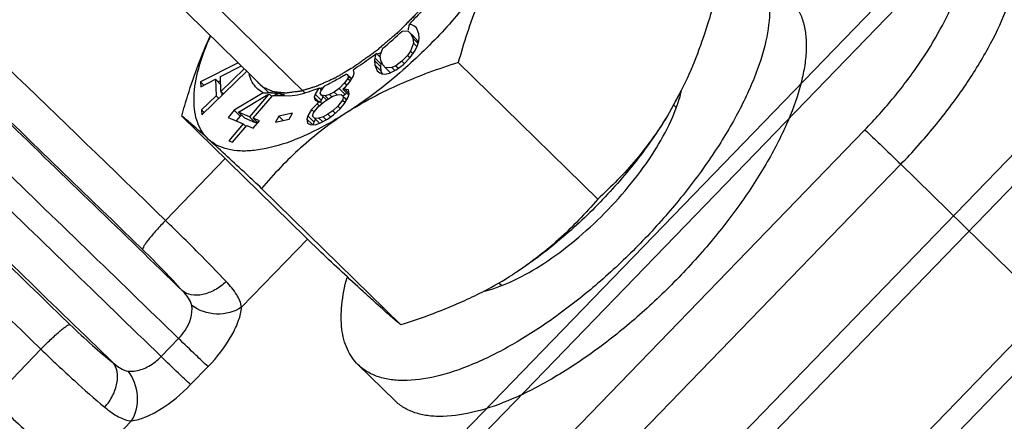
# Model space of a CAD drawing. Header units: millimetres. Extents: x 17 to 597, y 16 to 406.
# Tile 19 of 65: x 69.49 to 90.44, y 71.89 to 80.44. Entities that reach past the tile are written whole.
import ezdxf

# ---------------------------------------------------------------- set-up
doc = ezdxf.new("R2010")
doc.units = ezdxf.units.MM
doc.header["$LTSCALE"] = 32.67
doc.layers.get('0').update_dxf_attribs({"linetype": 'CONTINUOUS'})
for name, color, linetype in [('02___PRT_ALL_AXES', 7, 'CONTINUOUS'), ('AXES', 7, 'CONTINUOUS'), ('ROUNDS', 7, 'CONTINUOUS'), ('SURFS', 7, 'CONTINUOUS')]:
    doc.layers.add(name, color=color, linetype=linetype)

msp = doc.modelspace()

# ---------------------------------------------------------------- linework, layer by layer
at = {"color": 7, "linetype": 'Continuous'}
for p, q in [((74.79586, 78.880093), (67.362666, 86.165446)), ((77.830302, 80.334521), (77.771394, 80.343458)), ((77.771394, 80.343458), (77.775429, 80.327629)), ((77.872916, 80.315241), (77.830302, 80.334521)), ((77.927516, 80.268514), (77.872916, 80.315241)), ((77.981453, 80.145), (77.927516, 80.268514)), ((77.625781, 80.200969), (77.749741, 80.205783)), ((77.749741, 80.205783), (77.879789, 80.078322)), ((77.749741, 80.205783), (77.810334, 80.145332)), ((77.810334, 80.145332), (77.940382, 80.017871)), ((77.810334, 80.145332), (77.852285, 80.049265)), ((77.852285, 80.049265), (77.966305, 79.937513)), ((77.852285, 80.049265), (77.863607, 79.945031)), ((77.980127, 79.991426), (77.986783, 80.054489)), ((77.986783, 80.054489), (77.981453, 80.145)), ((77.863607, 79.945031), (77.801025, 79.775121)), ((77.863607, 79.945031), (77.941986, 79.868211)), ((77.898902, 79.785901), (77.954828, 79.892747)), ((77.940382, 80.017871), (77.969696, 79.950741)), ((77.954828, 79.892747), (77.980127, 79.991426)), ((77.041981, 79.633988), (77.035325, 79.570925)), ((77.062328, 79.713355), (77.041981, 79.633988)), ((77.041981, 79.633988), (77.172029, 79.506526)), ((77.085648, 79.714663), (77.062328, 79.713355)), ((77.085648, 79.714663), (77.163013, 79.638836)), ((77.1585, 79.680383), (77.216179, 79.83698)), ((77.169823, 79.576149), (77.1585, 79.680383)), ((77.739106, 79.681999), (77.621924, 79.558816)), ((77.651889, 79.490197), (77.793706, 79.635271)), ((77.801025, 79.775121), (77.739106, 79.681999)), ((77.739106, 79.681999), (77.790313, 79.63181)), ((77.793706, 79.635271), (77.898902, 79.785901)), ((77.801025, 79.775121), (77.854661, 79.722552)), ((74.138634, 79.524247), (73.33499, 79.122155)), ((73.756133, 79.232964), (74.204634, 79.459559)), ((77.035325, 79.570925), (77.165372, 79.443463)), ((77.035325, 79.570925), (77.040654, 79.480414)), ((77.040654, 79.480414), (77.170702, 79.352953)), ((77.040654, 79.480414), (77.094591, 79.3569)), ((77.172029, 79.506526), (77.165372, 79.443463)), ((77.165372, 79.443463), (77.170702, 79.352953)), ((77.211774, 79.480082), (77.169823, 79.576149)), ((77.182459, 79.547212), (77.172029, 79.506526)), ((77.272366, 79.419631), (77.211774, 79.480082)), ((77.406864, 79.424854), (77.272366, 79.419631)), ((77.492755, 79.463082), (77.406864, 79.424854)), ((77.406864, 79.424854), (77.472726, 79.360303)), ((77.621924, 79.558816), (77.492755, 79.463082)), ((77.492755, 79.463082), (77.546963, 79.409952)), ((77.498085, 79.372571), (77.651889, 79.490197)), ((77.621924, 79.558816), (77.67151, 79.510217)), ((81.786567, 76.62284), (78.819808, 79.530593)), ((73.362199, 78.416157), (74.316544, 79.349875)), ((73.768377, 78.915265), (73.756133, 79.232964)), ((74.2659, 79.399512), (73.768377, 78.915265)), ((76.43755, 79.281379), (76.453402, 79.278189)), ((76.453402, 79.278189), (76.552139, 79.181416)), ((76.453402, 79.278189), (76.482837, 79.236373)), ((76.482837, 79.236373), (76.469787, 79.19114)), ((76.482837, 79.236373), (76.547016, 79.17347)), ((76.510677, 79.117108), (76.585788, 79.233605)), ((76.585788, 79.233605), (76.605362, 79.301454)), ((76.598373, 79.381813), (76.591119, 79.377121)), ((76.605362, 79.301454), (76.591119, 79.377121)), ((76.604923, 79.386064), (76.598373, 79.381813)), ((76.604981, 79.386548), (76.598406, 79.382076)), ((77.094591, 79.3569), (77.149191, 79.310172)), ((77.149191, 79.310172), (77.191805, 79.290893)), ((77.170702, 79.352953), (77.196842, 79.293092)), ((77.191805, 79.290893), (77.265047, 79.279781)), ((77.265047, 79.279781), (77.356931, 79.304284)), ((77.272366, 79.419631), (77.379108, 79.315013)), ((77.356931, 79.304284), (77.498085, 79.372571)), ((73.33499, 79.122155), (73.407675, 79.050916)), ((73.33499, 79.122155), (73.339071, 79.016256)), ((73.339071, 79.016256), (73.652038, 79.174375)), ((73.652038, 79.174375), (73.762566, 79.066045)), ((73.652038, 79.174375), (73.665642, 78.821376)), ((73.759635, 79.142091), (73.710208, 79.117361)), ((75.894714, 78.923986), (75.963299, 79.017867)), ((75.963299, 79.017867), (75.987062, 79.042098)), ((76.401202, 79.09726), (76.283606, 78.977346)), ((76.362052, 78.961562), (76.417587, 79.010211)), ((76.469787, 79.19114), (76.401202, 79.09726)), ((76.401202, 79.09726), (76.453075, 79.046419)), ((76.417587, 79.010211), (76.510677, 79.117108)), ((76.469787, 79.19114), (76.524092, 79.137915)), ((73.665642, 78.821376), (73.358117, 78.522057)), ((73.665642, 78.821376), (73.720957, 78.767161)), ((73.768377, 78.915265), (73.820309, 78.864366)), ((73.787897, 78.896134), (73.790254, 78.83496)), ((74.668991, 78.888579), (74.050581, 78.514271)), ((74.144773, 78.474299), (74.764086, 78.847674)), ((74.773749, 78.84443), (74.373528, 78.377222)), ((74.454265, 78.34296), (74.863615, 78.820825)), ((74.83462, 78.883701), (74.76522, 78.88558)), ((74.806037, 78.84729), (74.773749, 78.84443)), ((74.806037, 78.84729), (74.848634, 78.80554)), ((75.123089, 78.844451), (74.863615, 78.820825)), ((75.226138, 78.811009), (74.863615, 78.820825)), ((74.995997, 78.880331), (74.903709, 78.824472)), ((75.772189, 78.858905), (75.752614, 78.791057)), ((75.84315, 78.979829), (75.772189, 78.858905)), ((75.772189, 78.858905), (75.902237, 78.731444)), ((75.868993, 78.983151), (75.84315, 78.979829)), ((75.868993, 78.983151), (75.911688, 78.941304)), ((75.881664, 78.878753), (75.894714, 78.923986)), ((75.911099, 78.836937), (75.881664, 78.878753)), ((75.944774, 78.803932), (75.902237, 78.731444)), ((75.989545, 78.821153), (75.911099, 78.836937)), ((75.911099, 78.836937), (76.017064, 78.73308)), ((76.081041, 78.850601), (75.989545, 78.821153)), ((75.989545, 78.821153), (76.053402, 78.758566)), ((76.054941, 78.760137), (76.152961, 78.812201)), ((76.179061, 78.902666), (76.081041, 78.850601)), ((76.081041, 78.850601), (76.131728, 78.800923)), ((76.152961, 78.812201), (76.244457, 78.841649)), ((76.283606, 78.977346), (76.179061, 78.902666)), ((76.179061, 78.902666), (76.242918, 78.840079)), ((76.244457, 78.841649), (76.329427, 78.848481)), ((76.283606, 78.977346), (76.413654, 78.849885)), ((76.329427, 78.848481), (76.445075, 78.735134)), ((76.329427, 78.848481), (76.376843, 78.797065)), ((76.376843, 78.797065), (76.357268, 78.729216)), ((76.404537, 78.964978), (76.362052, 78.961562)), ((76.362052, 78.961562), (76.4921, 78.834101)), ((76.413654, 78.849885), (76.364107, 78.814492)), ((76.376843, 78.797065), (76.443233, 78.731995)), ((76.398158, 78.655184), (76.479793, 78.794297)), ((76.482983, 78.949194), (76.404537, 78.964978)), ((76.404537, 78.964978), (76.497086, 78.87427)), ((76.444221, 78.881054), (76.413654, 78.849885)), ((76.479793, 78.794297), (76.499368, 78.862146)), ((76.499368, 78.862146), (76.482983, 78.949194)), ((83.566752, 78.935601), (83.308951, 78.459744)), ((83.554842, 78.911573), (83.308951, 78.459744)), ((83.563861, 78.910073), (83.564181, 78.911999)), ((83.566032, 78.911313), (83.566509, 78.91333)), ((75.816414, 78.652591), (75.698819, 78.532678)), ((75.73971, 78.458646), (75.839325, 78.588159)), ((75.752614, 78.791057), (75.846353, 78.699182)), ((75.752614, 78.791057), (75.775524, 78.726624)), ((75.775524, 78.726624), (75.829464, 78.697824)), ((75.87195, 78.70124), (75.816414, 78.652591)), ((75.816414, 78.652591), (75.860309, 78.609569)), ((75.829464, 78.697824), (75.87195, 78.70124)), ((75.839325, 78.588159), (75.950395, 78.685456)), ((75.87195, 78.70124), (75.919851, 78.654291)), ((75.902237, 78.731444), (75.888767, 78.684757)), ((75.950395, 78.685456), (76.054941, 78.760137)), ((76.257653, 78.599703), (76.146582, 78.502406)), ((76.357268, 78.729216), (76.257653, 78.599703)), ((76.257653, 78.599703), (76.30754, 78.550808)), ((76.305068, 78.548287), (76.398158, 78.655184)), ((76.357268, 78.729216), (76.410808, 78.676741)), ((75.901437, 75.484197), (72.934678, 78.39195)), ((73.358117, 78.522057), (73.413138, 78.46813)), ((73.358117, 78.522057), (73.362199, 78.416157)), ((74.050581, 78.514271), (73.919121, 78.360809)), ((74.050581, 78.514271), (74.180628, 78.38681)), ((74.180628, 78.38681), (74.094574, 78.286352)), ((74.373528, 78.377222), (74.144773, 78.474299)), ((74.144773, 78.474299), (74.274821, 78.346837)), ((74.213647, 78.406795), (74.180628, 78.38681)), ((74.373528, 78.377222), (74.503576, 78.249761)), ((75.000659, 78.386304), (74.927049, 78.257276)), ((75.292155, 78.450988), (75.000659, 78.386304)), ((75.000659, 78.386304), (75.094413, 78.294415)), ((75.218545, 78.32196), (75.292155, 78.450988)), ((75.617184, 78.393565), (75.597609, 78.325716)), ((75.698819, 78.532678), (75.617184, 78.393565)), ((75.617184, 78.393565), (75.747232, 78.266104)), ((75.698819, 78.532678), (75.756684, 78.475964)), ((75.720135, 78.390797), (75.73971, 78.458646)), ((75.76755, 78.339381), (75.720135, 78.390797)), ((75.944016, 78.375661), (75.852521, 78.346213)), ((76.042037, 78.427726), (75.944016, 78.375661)), ((75.944016, 78.375661), (76.007375, 78.313563)), ((76.033917, 78.327661), (76.162968, 78.415358)), ((76.146582, 78.502406), (76.042037, 78.427726)), ((76.042037, 78.427726), (76.099004, 78.371891)), ((76.146582, 78.502406), (76.198455, 78.451565)), ((76.162968, 78.415358), (76.305068, 78.548287)), ((73.919121, 78.360809), (74.242068, 78.22376)), ((74.242068, 78.22376), (73.935329, 77.865681)), ((74.016065, 77.831418), (74.322805, 78.189498)), ((74.242068, 78.22376), (74.300375, 78.166613)), ((74.503576, 78.249761), (74.274821, 78.346837)), ((74.322805, 78.189498), (74.457366, 78.132394)), ((74.588826, 78.285856), (74.454265, 78.34296)), ((74.454265, 78.34296), (74.551443, 78.247715)), ((74.457366, 78.132394), (74.588826, 78.285856)), ((74.524469, 78.274152), (74.503576, 78.249761)), ((74.927049, 78.257276), (75.218545, 78.32196)), ((75.597609, 78.325716), (75.717159, 78.208544)), ((75.597609, 78.325716), (75.613995, 78.238668)), ((75.613995, 78.238668), (75.667935, 78.209867)), ((75.667935, 78.209867), (75.770886, 78.207099)), ((75.747232, 78.266104), (75.730522, 78.208185)), ((75.78195, 78.325267), (75.747232, 78.266104)), ((75.852521, 78.346213), (75.76755, 78.339381)), ((75.76755, 78.339381), (75.866721, 78.242182)), ((75.770886, 78.207099), (75.886886, 78.249564)), ((75.852521, 78.346213), (75.928551, 78.271694)), ((75.886886, 78.249564), (76.033917, 78.327661)), ((73.935329, 77.865681), (74.016065, 77.831418)), ((77.600388, 73.943389), (74.633628, 76.851141)), ((79.404964, 74.66963), (79.406332, 74.669981)), ((79.408715, 74.676491), (79.41005, 74.676787)), ((76.686765, 73.095538), (77.467053, 72.330769)), ((76.715698, 73.068258), (76.686925, 73.095381)), ((77.495986, 72.30349), (77.467213, 72.330612))]:
    msp.add_line(p, q, dxfattribs=at)
at = {"color": 2, "linetype": 'Continuous'}
for p, q in [((69.78703, 84.542899), (75.550623, 78.89394)), ((83.402329, 78.631328), (83.459784, 78.575016)), ((79.684488, 74.842294), (79.742381, 74.785553))]:
    msp.add_line(p, q, dxfattribs=at)
at = {"color": 9, "linetype": 'Continuous'}
for p, q in [((73.861285, 77.483773), (72.589183, 76.168533)), ((75.610379, 75.769467), (74.207539, 74.319055))]:
    msp.add_line(p, q, dxfattribs=at)
at = {"color": 7, "linetype": 'Continuous'}
for centre, radius, start, end in [((72.210436, 81.284876), 5.646722, 349.2366415, 350.2399342), ((78.713965, 77.779165), 5.663536, 155.8056116, 156.9030957), ((72.280812, 85.803288), 7.74304, 309.5977632, 313.6533351), ((74.506074, 89.847664), 10.45619, 284.2825021, 284.6221139), ((74.627086, 89.383076), 9.976101, 284.6231975, 284.8282954), ((74.286067, 82.752687), 4.081894, 294.6274969, 296.6691518), ((75.365646, 99.693585), 20.816666, 268.0821707, 268.3471581), ((75.000355, 79.535519), 0.727291, 251.0427786, 251.4438363), ((75.002236, 79.54112), 0.7332, 251.4438374, 251.8425781), ((75.29049, 96.848906), 17.970988, 268.5464224, 269.0610457), ((72.41697, 96.708256), 18.058124, 281.0205917, 281.2810886), ((81.093287, 79.497592), 2.541296, 346.064544, 346.661671), ((81.167372, 79.480055), 2.465164, 346.7092092, 347.291108), ((75.755237, 81.604176), 7.827375, 297.5285813, 302.5986922), ((78.792096, 77.061877), 2.469505, 283.946816, 284.3695209)]:
    msp.add_arc(centre, radius, start, end, dxfattribs=at)
at = {"color": 9, "linetype": 'Continuous'}
for points, knots in [([(109.86743, 78.723429), (109.834623, 78.766267), (109.752535, 78.865475), (109.528455, 79.121159), (109.135439, 79.545287), (108.532549, 80.177677), (107.760498, 80.972057), (106.826427, 81.921354), (105.285156, 83.473296), (103.026422, 85.723019), (99.976076, 88.733531), (96.559243, 92.081524), (92.899191, 95.646096), (89.127955, 99.298514), (85.381647, 102.906936), (82.334635, 105.824907), (80.010399, 108.039465), (78.391249, 109.57653), (76.875404, 111.009567), (75.47658, 112.325623), (74.207447, 113.512817), (73.079497, 114.56043), (72.231588, 115.34074), (71.631053, 115.887837), (71.242404, 116.239083), (70.895786, 116.549254), (70.591981, 116.817666), (70.331728, 117.043722), (70.115544, 117.227012), (69.944249, 117.367096), (69.828437, 117.456021), (69.75861, 117.504457), (69.72266, 117.525525), (69.700453, 117.536701), (69.685167, 117.538424), (69.682264, 117.53542)], [0, 0, 0, 0, 0.00289633, 0.006908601, 0.018249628, 0.033929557, 0.053809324, 0.077710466, 0.105417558, 0.171216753, 0.248834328, 0.33547003, 0.427997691, 0.523078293, 0.617280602, 0.70720511, 0.749539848, 0.789606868, 0.827043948, 0.861512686, 0.89270158, 0.92032888, 0.944145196, 0.954555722, 0.963935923, 0.972264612, 0.979523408, 0.985696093, 0.990769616, 0.994733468, 0.997581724, 0.998587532, 0.999316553, 0.999775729, 1, 1, 1, 1]), ([(109.302816, 78.712309), (109.228606, 78.809212), (109.016503, 79.050579), (108.613761, 79.488464), (108.047786, 80.08226), (107.324797, 80.827738), (106.450018, 81.717937), (105.005873, 83.174053), (102.886189, 85.287718), (100.017206, 88.122322), (96.791571, 91.286323), (93.319082, 94.671929), (89.71791, 98.163776), (86.110675, 101.642945), (82.620239, 104.990981), (79.365491, 108.093909), (76.849513, 110.475201), (75.036193, 112.178534), (73.855903, 113.280664), (72.809441, 114.250679), (71.905736, 115.080297), (71.152671, 115.762687), (70.556549, 116.291834), (70.159313, 116.633881), (69.9222, 116.825735), (69.831262, 116.894685), (69.792288, 116.921586)], [0, 0, 0, 0, 0.006660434, 0.01751355, 0.032474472, 0.05141827, 0.074184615, 0.100580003, 0.163329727, 0.23753298, 0.320664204, 0.409893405, 0.502182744, 0.594390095, 0.683376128, 0.766111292, 0.839779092, 0.872414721, 0.9018723, 0.927900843, 0.950278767, 0.968815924, 0.983355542, 0.993776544, 0.997415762, 1, 1, 1, 1]), ([(81.893171, 100.295205), (83.120288, 99.119592), (85.59582, 96.739275), (89.2738, 93.179913), (92.83265, 89.713342), (95.640053, 86.959023), (97.693516, 84.930188), (99.045264, 83.58738), (100.245076, 82.387624), (101.277957, 81.345904), (102.131283, 80.475442), (102.79415, 79.786939), (103.222663, 79.330069), (103.462247, 79.060066), (103.547796, 78.957948), (103.581003, 78.914587)], [0, 0, 0, 0, 0.167380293, 0.338257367, 0.504122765, 0.656717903, 0.725628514, 0.788445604, 0.84438521, 0.892749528, 0.932935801, 0.964444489, 0.986886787, 0.994620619, 1, 1, 1, 1]), ([(103.90773, 77.496103), (103.449178, 77.980545), (102.324539, 79.134331), (100.353293, 81.118988), (97.860479, 83.596554), (94.938697, 86.475384), (91.695756, 89.648381), (87.090128, 94.127629), (83.568231, 97.524898), (81.206472, 99.789321)], [0, 0, 0, 0, 0.06289227, 0.151902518, 0.263739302, 0.394261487, 0.538634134, 0.691508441, 1, 1, 1, 1]), ([(103.668963, 77.219303), (103.187098, 77.724628), (102.025194, 78.913217), (100.009999, 80.938673), (97.496127, 83.435054), (93.427163, 87.441888), (87.871862, 92.856455), (83.284642, 97.281475), (80.944618, 99.525261)], [0, 0, 0, 0, 0.065781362, 0.156582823, 0.269174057, 0.399544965, 0.694576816, 1, 1, 1, 1]), ([(80.030072, 98.573744), (82.367065, 96.332853), (86.948746, 91.913188), (92.497871, 86.50472), (96.563548, 82.501266), (99.077094, 80.005353), (101.093801, 77.978599), (102.257363, 76.788538), (102.740427, 76.282186)], [0, 0, 0, 0, 0.305220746, 0.600107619, 0.730468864, 0.843109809, 0.934028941, 1, 1, 1, 1]), ([(79.747154, 98.282478), (82.127066, 96.000772), (85.674863, 92.578423), (90.311233, 88.068664), (93.568109, 84.8813), (96.492083, 81.999193), (98.972514, 79.532458), (100.914688, 77.574623), (102.014211, 76.444295), (102.456738, 75.974045)], [0, 0, 0, 0, 0.310691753, 0.464521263, 0.609502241, 0.740121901, 0.851414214, 0.939149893, 1, 1, 1, 1])]:
    msp.add_open_spline(points, degree=3, knots=knots, dxfattribs=at)
at = {"color": 2, "linetype": 'Continuous'}
for points, knots in [([(79.141554, 83.561042), (79.153078, 83.534231), (79.170364, 83.494015), (79.19341, 83.440393), (79.207818, 83.406882), (79.219336, 83.380066), (79.227997, 83.359974), (79.236571, 83.339806), (79.243989, 83.323238), (79.248646, 83.311171), (79.252143, 83.305008), (79.252411, 83.298324), (79.252709, 83.291666), (79.253096, 83.28278), (79.253779, 83.267233), (79.254751, 83.245021), (79.256308, 83.209483), (79.258254, 83.16506), (79.260591, 83.111753), (79.262919, 83.058441), (79.264693, 83.018474), (79.265831, 82.991803), (79.266372, 82.98073), (79.266649, 82.971777), (79.267494, 82.963169), (79.264483, 82.949946), (79.261397, 82.934397), (79.257099, 82.913554), (79.251788, 82.887538), (79.245389, 82.856303), (79.236866, 82.814662), (79.226208, 82.762609), (79.215553, 82.710557), (79.207027, 82.668914), (79.200639, 82.637685), (79.195293, 82.611649), (79.191066, 82.590849), (79.187759, 82.575168), (79.185441, 82.562357), (79.180347, 82.550216), (79.17582, 82.538406), (79.169967, 82.523531), (79.156079, 82.487922), (79.135179, 82.43447), (79.107354, 82.363224), (79.079511, 82.291969), (79.056334, 82.232598), (79.03774, 82.185087), (79.026236, 82.155424), (79.016766, 82.131622), (79.008271, 82.108084), (78.990663, 82.076764), (78.97044, 82.039426), (78.943159, 81.989556), (78.909167, 81.927248), (78.868329, 81.852466), (78.834312, 81.790151), (78.807086, 81.740296), (78.786694, 81.702912), (78.769616, 81.671738), (78.757826, 81.649955), (78.750833, 81.637447), (78.746308, 81.628239), (78.739032, 81.618366), (78.73029, 81.605433), (78.714545, 81.582694), (78.692286, 81.550265), (78.665475, 81.511326), (78.629763, 81.459416), (78.585108, 81.394526), (78.531537, 81.316658), (78.486863, 81.251772), (78.451191, 81.199853), (78.424255, 81.16094), (78.402388, 81.128432), (78.380605, 81.103016), (78.359572, 81.077497), (78.333024, 81.045634), (78.290692, 80.994632), (78.237722, 80.930891), (78.1742, 80.85438), (78.1106, 80.777937), (78.057824, 80.714026), (78.020444, 80.669696), (77.999765, 80.643729), (77.976528, 80.620146), (77.947523, 80.59063), (77.901092, 80.543425), (77.843061, 80.484412), (77.77342, 80.413599), (77.703781, 80.342785), (77.645745, 80.283776), (77.599323, 80.236563), (77.570296, 80.207069), (77.547104, 80.183441), (77.521526, 80.162371), (77.477877, 80.124308), (77.41494, 80.070555), (77.339665, 80.005784), (77.264322, 79.941089), (77.201554, 79.887143), (77.151332, 79.844029), (77.119953, 79.816991), (77.094827, 79.795572), (77.069784, 79.773382), (77.037889, 79.75116), (76.99969, 79.723779), (76.948732, 79.68752), (76.885044, 79.642111), (76.808614, 79.587657), (76.70671, 79.515039), (76.630281, 79.460578), (76.579328, 79.424271)], [0, 0, 0, 0, 0.03125, 0.046875, 0.0625, 0.0703125, 0.078125, 0.0859375, 0.09375, 0.09765625, 0.099609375, 0.1015625, 0.103515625, 0.10546875, 0.109375, 0.1171875, 0.125, 0.140625, 0.15625, 0.171875, 0.1875, 0.19140625, 0.1953125, 0.197265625, 0.19921875, 0.203125, 0.20703125, 0.2109375, 0.21875, 0.2265625, 0.234375, 0.25, 0.265625, 0.2734375, 0.28125, 0.2890625, 0.29296875, 0.296875, 0.30078125, 0.302734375, 0.3046875, 0.30859375, 0.3125, 0.328125, 0.34375, 0.359375, 0.375, 0.3828125, 0.390625, 0.39453125, 0.3984375, 0.40625, 0.4140625, 0.421875, 0.4375, 0.453125, 0.46875, 0.4765625, 0.484375, 0.4921875, 0.49609375, 0.498046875, 0.5, 0.501953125, 0.50390625, 0.5078125, 0.515625, 0.5234375, 0.53125, 0.546875, 0.5625, 0.578125, 0.5859375, 0.59375, 0.6015625, 0.60546875, 0.609375, 0.6171875, 0.625, 0.640625, 0.65625, 0.671875, 0.6875, 0.6953125, 0.69921875, 0.703125, 0.7109375, 0.71875, 0.734375, 0.75, 0.765625, 0.78125, 0.7890625, 0.796875, 0.80078125, 0.8046875, 0.8125, 0.828125, 0.84375, 0.859375, 0.875, 0.8828125, 0.890625, 0.89453125, 0.8984375, 0.90625, 0.9140625, 0.921875, 0.9375, 0.953125, 0.96875, 1, 1, 1, 1]), ([(76.579328, 79.42427), (76.530426, 79.395911), (76.457074, 79.353375), (76.35927, 79.296647), (76.298147, 79.26122), (76.249237, 79.232815), (76.218694, 79.215207), (76.197262, 79.20259), (76.185097, 79.195835), (76.173241, 79.190793), (76.158316, 79.183904), (76.134494, 79.17321), (76.104697, 79.159729), (76.057032, 79.138223), (75.997446, 79.111317), (75.937867, 79.084428), (75.890192, 79.062894), (75.860421, 79.049483), (75.836546, 79.038647), (75.821755, 79.032117), (75.809622, 79.026337), (75.801346, 79.023524), (75.7933, 79.021138), (75.777089, 79.016145), (75.752822, 79.008749), (75.720439, 78.998834), (75.688063, 78.988933), (75.644892, 78.975727), (75.601721, 78.96252), (75.558554, 78.949322), (75.526167, 78.939398), (75.499215, 78.931207), (75.480275, 78.925318), (75.469568, 78.922197), (75.46121, 78.919168), (75.454106, 78.918768), (75.444195, 78.917317), (75.427057, 78.915206), (75.402466, 78.911967), (75.373003, 78.908175), (75.333703, 78.903086), (75.294407, 78.898007), (75.255109, 78.892923), (75.225639, 78.889116), (75.196155, 78.885289), (75.174083, 78.882473), (75.159304, 78.880512), (75.153242, 78.879819), (75.148168, 78.878975), (75.143916, 78.879191), (75.136855, 78.880061), (75.12657, 78.881048), (75.110224, 78.88277), (75.089754, 78.884874), (75.057024, 78.888268), (75.016103, 78.8925), (74.975187, 78.896739), (74.942448, 78.900122), (74.921999, 78.902254), (74.905612, 78.903919), (74.895432, 78.905051), (74.888181, 78.90566), (74.884233, 78.906296), (74.88102, 78.908018), (74.876752, 78.909799), (74.866716, 78.914379), (74.851576, 78.92112), (74.831438, 78.930182), (74.811287, 78.939225), (74.784423, 78.951288), (74.737409, 78.972396), (74.697113, 78.99049), (74.670248, 79.002552)], [0, 0, 0, 0, 0.0625, 0.09375, 0.125, 0.140625, 0.15625, 0.1640625, 0.16796875, 0.171875, 0.1796875, 0.1875, 0.203125, 0.21875, 0.25, 0.28125, 0.296875, 0.3125, 0.3203125, 0.328125, 0.33203125, 0.3359375, 0.33984375, 0.34375, 0.359375, 0.375, 0.390625, 0.40625, 0.4375, 0.453125, 0.46875, 0.484375, 0.4921875, 0.49609375, 0.5, 0.50390625, 0.5078125, 0.515625, 0.53125, 0.546875, 0.5625, 0.59375, 0.609375, 0.625, 0.640625, 0.65625, 0.66015625, 0.6640625, 0.666015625, 0.66796875, 0.671875, 0.6796875, 0.6875, 0.703125, 0.71875, 0.75, 0.78125, 0.796875, 0.8125, 0.8203125, 0.828125, 0.83203125, 0.833984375, 0.8359375, 0.83984375, 0.84375, 0.859375, 0.875, 0.890625, 0.90625, 0.9375, 1, 1, 1, 1]), ([(74.602187, 79.059272), (74.5973, 79.064185), (74.589957, 79.071621), (74.581756, 79.080389), (74.577012, 79.085734), (74.573893, 79.089086), (74.569047, 79.094898), (74.56458, 79.100136), (74.560328, 79.105206), (74.557299, 79.109086), (74.554096, 79.11302), (74.549126, 79.119559), (74.545196, 79.124795), (74.542621, 79.128212)], [0, 0, 0, 0, 0.25, 0.375, 0.4375, 0.5, 0.5625, 0.625, 0.6875, 0.75, 0.8125, 0.875, 1, 1, 1, 1]), ([(74.670248, 79.002552), (74.664588, 79.006657), (74.653304, 79.014899), (74.639612, 79.025679), (74.629051, 79.034643), (74.62247, 79.040429), (74.618054, 79.044352), (74.61529, 79.046852), (74.609849, 79.052042), (74.605652, 79.055992), (74.602187, 79.059272)], [0, 0, 0, 0, 0.25, 0.5, 0.625, 0.75, 0.8125, 0.84375, 0.875, 1, 1, 1, 1])]:
    msp.add_open_spline(points, degree=3, knots=knots, dxfattribs=at)
at = {"color": 7, "linetype": 'Continuous'}
for points, knots in [([(79.342612, 83.010051), (79.323402, 82.806579), (79.198882, 82.361448), (78.863738, 81.69641), (78.380674, 81.002457), (77.986516, 80.559424), (77.771394, 80.343458)], [0, 0, 0, 0, 0.195132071, 0.4352351, 0.70896193, 1, 1, 1, 1]), ([(79.784652, 81.913948), (79.58694, 81.578475), (79.129517, 80.915077), (78.328173, 79.993964), (77.431063, 79.15968), (76.779444, 78.676273), (76.447948, 78.464092)], [0, 0, 0, 0, 0.241517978, 0.498253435, 0.755885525, 1, 1, 1, 1]), ([(79.784652, 81.913948), (79.570159, 81.550001), (79.199056, 80.770761), (78.935988, 79.951356), (78.819808, 79.530593)], [0, 0, 0, 0, 0.491817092, 1, 1, 1, 1]), ([(85.08623, 81.665773), (85.144245, 81.608926), (85.249199, 81.47791), (85.361074, 81.243842), (85.428657, 80.973915), (85.461433, 80.549836), (85.378464, 79.940733), (85.119363, 79.153832), (84.705098, 78.301437), (84.150186, 77.41449), (83.474569, 76.525281), (82.703191, 75.667098), (81.864821, 74.872065), (80.990851, 74.169852), (80.114006, 73.586434), (79.266309, 73.142828), (78.478646, 72.854679), (77.864681, 72.747297), (77.433053, 72.761297), (77.156362, 72.816046), (76.914139, 72.915755), (76.776117, 73.013464), (76.715698, 73.068258)], [0, 0, 0, 0, 0.017592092, 0.035965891, 0.055778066, 0.077515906, 0.127747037, 0.187594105, 0.256370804, 0.332501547, 0.413851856, 0.497949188, 0.582156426, 0.663830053, 0.740477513, 0.809929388, 0.870553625, 0.92157278, 0.943661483, 0.963762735, 0.982333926, 1, 1, 1, 1]), ([(85.866518, 80.901005), (85.925092, 80.84361), (86.030962, 80.711127), (86.143275, 80.474187), (86.21038, 80.200785), (86.23262, 79.894071), (86.210538, 79.5567), (86.11858, 79.048095), (85.886496, 78.356394), (85.462027, 77.494315), (84.894845, 76.598032), (84.206197, 75.70161), (83.68566, 75.129144), (83.410186, 74.849671)], [0, 0, 0, 0, 0.035207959, 0.072008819, 0.111737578, 0.155378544, 0.203537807, 0.256515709, 0.376905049, 0.515238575, 0.668243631, 0.831521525, 1, 1, 1, 1]), ([(84.273796, 80.8431), (84.227869, 80.67677), (84.036444, 80.025869), (83.792197, 79.388689), (83.56678, 78.935577)], [0, 0, 0, 0, 0.254264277, 1, 1, 1, 1]), ([(72.934678, 78.39195), (72.975604, 78.540168), (73.145586, 79.121969), (73.356673, 79.692876), (73.547329, 80.10321)], [0, 0, 0, 0, 0.253640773, 1, 1, 1, 1]), ([(73.505383, 77.894771), (73.454428, 77.940983), (73.362061, 78.049272), (73.226076, 78.32335), (73.169775, 78.764778), (73.263258, 79.363797), (73.410377, 79.780368), (73.504403, 80.000899)], [0, 0, 0, 0, 0.09260103, 0.189250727, 0.40833696, 0.6772747, 1, 1, 1, 1]), ([(77.062328, 79.713355), (77.02455, 79.683844), (76.875608, 79.569924), (76.721954, 79.462121), (76.604923, 79.386064)], [0, 0, 0, 0, 0.255652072, 1, 1, 1, 1]), ([(78.819808, 79.530593), (78.399641, 79.397163), (77.581663, 79.099614), (76.80835, 78.694775), (76.447948, 78.464092)], [0, 0, 0, 0, 0.507446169, 1, 1, 1, 1]), ([(74.534559, 78.985582), (74.495177, 79.023727), (74.425331, 79.115017), (74.383407, 79.221545), (74.368002, 79.277794)], [0, 0, 0, 0, 0.484562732, 1, 1, 1, 1]), ([(76.43755, 79.281379), (76.410796, 79.265304), (76.305997, 79.203586), (76.19898, 79.145607), (76.118176, 79.105053)], [0, 0, 0, 0, 0.25663006, 1, 1, 1, 1]), ([(74.668991, 78.888579), (74.656556, 78.895137), (74.608469, 78.922598), (74.564228, 78.956845), (74.534559, 78.985582)], [0, 0, 0, 0, 0.253937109, 1, 1, 1, 1]), ([(75.123089, 78.844451), (75.11194, 78.846573), (75.068841, 78.855698), (75.026496, 78.868525), (74.995997, 78.880331)], [0, 0, 0, 0, 0.257623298, 1, 1, 1, 1]), ([(75.84315, 78.979829), (75.789066, 78.957833), (75.589308, 78.882649), (75.380331, 78.828554), (75.226145, 78.811021)], [0, 0, 0, 0, 0.273384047, 1, 1, 1, 1]), ([(79.406332, 74.669981), (79.610255, 74.722344), (80.039038, 74.889634), (80.672733, 75.254941), (81.320042, 75.7382), (81.94412, 76.312603), (82.509856, 76.945969), (82.985529, 77.602648), (83.344723, 78.245277), (83.508594, 78.679236), (83.559788, 78.885575)], [0, 0, 0, 0, 0.103287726, 0.224191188, 0.358027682, 0.498740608, 0.639632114, 0.773989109, 0.895703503, 1, 1, 1, 1]), ([(73.505383, 77.894771), (73.388229, 78.00102), (73.200443, 78.169534), (73.008523, 78.333517), (72.934678, 78.39195)], [0, 0, 0, 0, 0.626800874, 1, 1, 1, 1]), ([(76.447948, 78.464092), (76.100747, 78.241859), (75.453175, 77.745388), (74.8923, 77.155313), (74.633628, 76.851141)], [0, 0, 0, 0, 0.507975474, 1, 1, 1, 1]), ([(76.447948, 78.464092), (76.403685, 78.435761), (76.230194, 78.327025), (76.052497, 78.224943), (75.918041, 78.153631)], [0, 0, 0, 0, 0.256669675, 1, 1, 1, 1]), ([(83.308951, 78.459744), (83.111239, 78.124271), (82.653817, 77.460874), (81.852472, 76.539761), (80.955362, 75.705476), (80.303743, 75.22207), (79.972247, 75.009889)], [0, 0, 0, 0, 0.241517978, 0.498253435, 0.755885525, 1, 1, 1, 1]), ([(83.308951, 78.459744), (83.102992, 78.110279), (82.638206, 77.456551), (82.076855, 76.886216), (81.786567, 76.62284)], [0, 0, 0, 0, 0.508575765, 1, 1, 1, 1]), ([(75.918041, 78.153631), (75.672353, 78.023323), (75.206375, 77.811166), (74.611006, 77.657359), (74.190345, 77.639063), (73.923367, 77.673345), (73.691533, 77.755667), (73.561114, 77.844228), (73.505383, 77.894771)], [0, 0, 0, 0, 0.326012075, 0.59821768, 0.714088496, 0.817767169, 0.911804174, 1, 1, 1, 1]), ([(74.633628, 76.851141), (74.525763, 76.951965), (74.151158, 77.30143), (73.775499, 77.649798), (73.505383, 77.894771)], [0, 0, 0, 0, 0.288205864, 1, 1, 1, 1]), ([(81.786567, 76.62284), (81.527896, 76.318668), (80.96702, 75.728593), (80.319448, 75.232122), (79.972247, 75.009889)], [0, 0, 0, 0, 0.492024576, 1, 1, 1, 1]), ([(77.029683, 74.440568), (76.951253, 74.511697), (76.573112, 74.857344), (76.198353, 75.206666), (75.901437, 75.484197)], [0, 0, 0, 0, 0.206673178, 1, 1, 1, 1]), ([(76.686927, 73.095382), (76.639987, 73.141377), (76.553572, 73.244255), (76.41557, 73.490362), (76.320025, 73.871981), (76.327079, 74.394756), (76.400568, 74.7612), (76.452514, 74.954593)], [0, 0, 0, 0, 0.100699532, 0.204398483, 0.430174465, 0.693159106, 1, 1, 1, 1]), ([(83.410186, 74.849671), (83.140155, 74.575721), (82.587149, 74.057281), (81.720224, 73.368283), (80.852267, 72.797168), (80.014422, 72.364168), (79.236589, 72.084242), (78.630691, 71.981673), (78.204823, 71.997642), (77.931618, 72.052957), (77.692309, 72.152358), (77.55582, 72.249225), (77.495986, 72.30349)], [0, 0, 0, 0, 0.168104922, 0.330852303, 0.483383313, 0.621487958, 0.742021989, 0.843530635, 0.887532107, 0.927619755, 0.964699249, 1, 1, 1, 1]), ([(79.372979, 74.663013), (79.233652, 74.590186), (78.659728, 74.310426), (78.058811, 74.088967), (77.600388, 73.943389)], [0, 0, 0, 0, 0.246339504, 1, 1, 1, 1]), ([(77.600388, 73.943389), (77.526542, 74.001822), (77.334622, 74.165805), (77.146837, 74.334318), (77.029683, 74.440568)], [0, 0, 0, 0, 0.373199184, 1, 1, 1, 1]), ([(68.500327, 72.719988), (68.578757, 72.648859), (68.956898, 72.303212), (69.331657, 71.95389), (69.628572, 71.676358)], [0, 0, 0, 0, 0.206673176, 1, 1, 1, 1])]:
    msp.add_open_spline(points, degree=3, knots=knots, dxfattribs=at)
at = {"layer": '02___PRT_ALL_AXES', "color": 7, "linetype": 'Continuous'}
msp.add_open_spline([(102.44997, 75.929886), (102.302532, 76.094015), (101.942786, 76.47943), (100.984388, 77.477894), (99.359659, 79.124358), (96.953965, 81.526071), (94.023667, 84.419925), (90.69566, 87.681016), (85.895557, 92.353326), (82.208883, 95.910241), (79.7312, 98.285094)], degree=3, knots=[0, 0, 0, 0, 0.020764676, 0.049614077, 0.130257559, 0.238459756, 0.36955005, 0.517862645, 0.676989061, 1, 1, 1, 1], dxfattribs=at)
at = {"layer": 'AXES', "color": 9, "linetype": 'Continuous'}
for points, knots in [([(72.867133, 73.652155), (71.549856, 74.932736), (68.918177, 77.483474), (65.021486, 81.238857), (61.286817, 84.816602), (57.860844, 88.076503), (54.878017, 90.890691), (52.721741, 92.902174), (51.302501, 94.205365), (50.497679, 94.934033), (49.876388, 95.483648), (49.521547, 95.786644), (49.374104, 95.905016)], [0, 0, 0, 0, 0.170306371, 0.339747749, 0.501677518, 0.649744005, 0.778140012, 0.881831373, 0.923101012, 0.95675717, 0.982472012, 1, 1, 1, 1]), ([(50.513611, 95.919779), (50.664552, 95.79601), (51.022292, 95.488162), (51.640859, 94.938503), (52.428582, 94.223825), (53.797593, 92.965176), (55.861256, 91.039322), (58.70272, 88.358257), (61.955147, 85.263844), (65.49705, 81.871581), (69.196053, 78.307996), (71.696178, 75.885946), (72.949359, 74.668387)], [0, 0, 0, 0, 0.018948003, 0.045805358, 0.080326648, 0.122191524, 0.226325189, 0.354324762, 0.501413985, 0.662102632, 0.830392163, 1, 1, 1, 1]), ([(49.002986, 95.521313), (49.150429, 95.402941), (49.50527, 95.099945), (50.126561, 94.55033), (50.931383, 93.821662), (52.350623, 92.518471), (54.506899, 90.506988), (57.489726, 87.6928), (60.915699, 84.432898), (64.650368, 80.855154), (68.547059, 77.099771), (71.178738, 74.549033), (72.496015, 73.268452)], [0, 0, 0, 0, 0.017527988, 0.04324283, 0.076898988, 0.118168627, 0.221859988, 0.350255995, 0.498322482, 0.660252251, 0.829693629, 1, 1, 1, 1]), ([(72.100276, 75.547517), (69.790843, 77.78843), (66.37938, 81.081554), (61.94412, 85.327248), (58.938392, 88.186135), (56.292568, 90.683347), (54.094692, 92.735623), (52.575799, 94.132672), (51.635718, 94.975304), (51.262693, 95.3012), (51.100669, 95.438581)], [0, 0, 0, 0, 0.333736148, 0.491752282, 0.63676615, 0.763949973, 0.86907076, 0.948632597, 0.977968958, 1, 1, 1, 1]), ([(52.165442, 95.514129), (52.323024, 95.380516), (52.685819, 95.063556), (53.60012, 94.244031), (55.077361, 92.885294), (57.214965, 90.889297), (59.788234, 88.460565), (62.711536, 85.680077), (67.025169, 81.550812), (70.34308, 78.347994), (72.589183, 76.168533)], [0, 0, 0, 0, 0.022031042, 0.051367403, 0.13092924, 0.236050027, 0.36323385, 0.508247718, 0.666263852, 1, 1, 1, 1]), ([(71.470238, 73.139108), (70.217058, 74.356667), (67.716932, 76.778717), (64.01793, 80.342302), (60.476027, 83.734565), (57.2236, 86.828978), (54.382136, 89.510043), (52.318473, 91.435898), (50.949462, 92.694546), (50.161738, 93.409224), (49.543171, 93.958883), (49.185432, 94.266731), (49.034491, 94.3905)], [0, 0, 0, 0, 0.169607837, 0.337897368, 0.498586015, 0.645675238, 0.773674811, 0.877808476, 0.919673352, 0.954194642, 0.981051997, 1, 1, 1, 1]), ([(49.555933, 93.841461), (49.717957, 93.70408), (50.090982, 93.378184), (51.031063, 92.535552), (52.549955, 91.138503), (54.747832, 89.086227), (57.393656, 86.589015), (60.399384, 83.730128), (64.834644, 79.484434), (68.246107, 76.19131), (70.55554, 73.950397)], [0, 0, 0, 0, 0.022031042, 0.051367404, 0.13092924, 0.236050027, 0.36323385, 0.508247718, 0.666263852, 1, 1, 1, 1]), ([(69.936444, 73.425837), (67.690342, 75.605299), (64.372431, 78.808116), (60.058798, 82.937381), (57.135495, 85.717869), (54.562227, 88.146601), (52.424622, 90.142598), (50.947382, 91.501336), (50.033081, 92.320861), (49.670285, 92.63782), (49.512704, 92.771433)], [0, 0, 0, 0, 0.333736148, 0.491752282, 0.63676615, 0.763949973, 0.86907076, 0.948632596, 0.977968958, 1, 1, 1, 1])]:
    msp.add_open_spline(points, degree=3, knots=knots, dxfattribs=at)
at = {"layer": 'ROUNDS', "color": 9, "linetype": 'Continuous'}
for p, q in [((68.842281, 58.834948), (87.472212, 78.096641)), ((69.607695, 58.102706), (88.237626, 77.364399)), ((91.358777, 74.305326), (88.237626, 77.364399)), ((72.728846, 55.043633), (91.358777, 74.305326)), ((72.496015, 73.268452), (72.867133, 73.652155)), ((69.936444, 73.425837), (68.899686, 72.353921)), ((73.123086, 72.671227), (73.494204, 73.05493)), ((71.867097, 71.899245), (70.667066, 70.65852))]:
    msp.add_line(p, q, dxfattribs=at)
at = {"layer": 'ROUNDS', "color": 7, "linetype": 'Continuous'}
msp.add_line((73.05866, 54.709853), (91.688592, 73.971546), dxfattribs=at)
at = {"layer": 'ROUNDS', "color": 9, "linetype": 'Continuous'}
for points, knots in [([(87.472212, 78.096641), (87.6891, 78.320884), (88.09799, 78.778972), (88.636893, 79.494357), (89.077378, 80.206674), (89.403504, 80.889354), (89.603579, 81.518681), (89.671377, 82.074141), (89.605933, 82.481552), (89.473637, 82.735726), (89.385803, 82.837144), (89.337582, 82.880876)], [0, 0, 0, 0, 0.169882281, 0.333933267, 0.487143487, 0.625196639, 0.744960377, 0.845182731, 0.92774634, 0.964550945, 1, 1, 1, 1]), ([(88.237626, 77.364399), (88.48811, 77.623377), (88.960697, 78.152405), (89.584676, 78.978518), (90.096508, 79.801758), (90.478023, 80.591971), (90.715791, 81.322164), (90.802512, 81.968664), (90.736625, 82.445178), (90.592226, 82.746193), (90.494751, 82.867751), (90.440894, 82.920544)], [0, 0, 0, 0, 0.16913473, 0.332578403, 0.48543224, 0.623467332, 0.743573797, 0.844425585, 0.927637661, 0.964596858, 1, 1, 1, 1]), ([(87.472212, 78.096641), (87.582667, 77.996467), (87.837784, 77.752261), (88.091948, 77.50718), (88.237626, 77.364399)], [0, 0, 0, 0, 0.422306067, 1, 1, 1, 1]), ([(72.589183, 76.168533), (72.522161, 76.099238), (72.426498, 75.996503), (72.30898, 75.861049), (72.235469, 75.77141), (72.176562, 75.69391), (72.133161, 75.630377), (72.108343, 75.584825), (72.098188, 75.557022), (72.100276, 75.547517)], [0, 0, 0, 0, 0.363338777, 0.528800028, 0.675951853, 0.799852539, 0.896534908, 0.963320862, 1, 1, 1, 1]), ([(73.88242, 74.863681), (73.686103, 75.071954), (73.25875, 75.510715), (72.82329, 75.941372), (72.589183, 76.168533)], [0, 0, 0, 0, 0.467350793, 1, 1, 1, 1]), ([(72.949359, 74.668387), (72.822924, 74.810711), (72.544028, 75.107959), (72.256079, 75.396337), (72.100276, 75.547517)], [0, 0, 0, 0, 0.467211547, 1, 1, 1, 1]), ([(73.88242, 74.863681), (73.809574, 74.795585), (73.652373, 74.680522), (73.395194, 74.579259), (73.147908, 74.563361), (73.002189, 74.623889), (72.949359, 74.668387)], [0, 0, 0, 0, 0.291451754, 0.562550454, 0.79811497, 1, 1, 1, 1]), ([(74.207539, 74.319055), (74.194647, 74.412882), (74.103865, 74.614606), (73.96411, 74.777017), (73.88242, 74.863681)], [0, 0, 0, 0, 0.442965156, 1, 1, 1, 1]), ([(73.14741, 74.35847), (73.138344, 74.414639), (73.076975, 74.527783), (72.995407, 74.619932), (72.949359, 74.668387)], [0, 0, 0, 0, 0.459797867, 1, 1, 1, 1]), ([(72.867133, 73.652155), (72.918825, 73.705603), (73.079813, 73.904448), (73.176568, 74.177334), (73.14741, 74.35847)], [0, 0, 0, 0, 0.288398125, 1, 1, 1, 1]), ([(74.207539, 74.319055), (74.05511, 74.215546), (73.66985, 74.11809), (73.294483, 74.244536), (73.147413, 74.358468)], [0, 0, 0, 0, 0.497588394, 1, 1, 1, 1]), ([(73.494204, 73.05493), (73.687879, 73.25518), (73.936286, 73.571068), (74.148213, 74.015324), (74.200709, 74.224112), (74.207539, 74.319055)], [0, 0, 0, 0, 0.567488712, 0.806097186, 1, 1, 1, 1]), ([(69.936444, 73.425837), (70.003832, 73.495509), (70.104156, 73.595347), (70.237031, 73.718791), (70.325934, 73.79706), (70.403713, 73.860795), (70.468081, 73.908699), (70.515928, 73.937871), (70.544606, 73.950627), (70.55554, 73.950397)], [0, 0, 0, 0, 0.356227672, 0.519920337, 0.666579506, 0.791267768, 0.889956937, 0.95980636, 1, 1, 1, 1]), ([(70.55554, 73.950397), (70.711343, 73.799217), (71.010093, 73.521675), (71.320605, 73.257126), (71.470238, 73.139108)], [0, 0, 0, 0, 0.532526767, 1, 1, 1, 1]), ([(73.494204, 73.05493), (73.406575, 73.134402), (73.197424, 73.333412), (72.989287, 73.533404), (72.867133, 73.652155)], [0, 0, 0, 0, 0.409819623, 1, 1, 1, 1]), ([(69.936444, 73.425837), (70.170547, 73.19868), (70.616791, 72.778842), (71.075734, 72.372749), (71.295297, 72.188827)], [0, 0, 0, 0, 0.532466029, 1, 1, 1, 1]), ([(71.295297, 72.188827), (71.361111, 72.264121), (71.471487, 72.426152), (71.565861, 72.688502), (71.57684, 72.938607), (71.515225, 73.085719), (71.470238, 73.139108)], [0, 0, 0, 0, 0.289540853, 0.560926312, 0.79786464, 1, 1, 1, 1]), ([(71.470238, 73.139108), (71.520789, 73.095222), (71.617246, 73.01762), (71.734476, 72.962571), (71.791632, 72.956712)], [0, 0, 0, 0, 0.538129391, 1, 1, 1, 1]), ([(71.791632, 72.956712), (71.847275, 72.951005), (72.002973, 72.959692), (72.253329, 73.058331), (72.419251, 73.189089), (72.496015, 73.268452)], [0, 0, 0, 0, 0.211797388, 0.581913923, 1, 1, 1, 1]), ([(73.123086, 72.671227), (73.035457, 72.750699), (72.826306, 72.949709), (72.618169, 73.149701), (72.496015, 73.268452)], [0, 0, 0, 0, 0.409819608, 1, 1, 1, 1]), ([(71.867097, 71.899245), (71.964443, 72.054349), (72.045863, 72.44235), (71.909045, 72.811883), (71.791632, 72.956712)], [0, 0, 0, 0, 0.495505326, 1, 1, 1, 1]), ([(71.867097, 71.899245), (71.964169, 71.912014), (72.174804, 71.975874), (72.616819, 72.20824), (72.927904, 72.469435), (73.123086, 72.671227)], [0, 0, 0, 0, 0.196550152, 0.436413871, 1, 1, 1, 1]), ([(71.295297, 72.188827), (71.387006, 72.112006), (71.56016, 71.981131), (71.77073, 71.905574), (71.867097, 71.899245)], [0, 0, 0, 0, 0.553324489, 1, 1, 1, 1])]:
    msp.add_open_spline(points, degree=3, knots=knots, dxfattribs=at)
at = {"layer": 'SURFS', "color": 7, "linetype": 'Continuous'}
for p, q in [((63.562838, 55.763075), (89.978412, 83.074431)), ((63.80806, 55.540679), (90.223634, 82.852034)), ((66.197809, 52.32235), (92.613383, 79.633705)), ((66.525697, 51.992009), (92.941271, 79.303365))]:
    msp.add_line(p, q, dxfattribs=at)
for points, knots in [([(63.320942, 108.334566), (63.399183, 108.232401), (63.626658, 107.975697), (64.060677, 107.506169), (64.67528, 106.864603), (65.462511, 106.056236), (66.415728, 105.08987), (67.525195, 103.974962), (68.780056, 102.722712), (70.167829, 101.345565), (71.674752, 99.857232), (73.285855, 98.272511), (74.985135, 96.60716), (76.755708, 94.877734), (78.579981, 93.101425), (80.439825, 91.295886), (82.316758, 89.479065), (84.192126, 87.669017), (86.047291, 85.88373), (87.863814, 84.140947), (89.623638, 82.457984), (91.309272, 80.851565), (92.407374, 79.809078), (92.941271, 79.303365)], [0, 0, 0, 0, 0.009306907, 0.024774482, 0.046259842, 0.073553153, 0.106384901, 0.144429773, 0.187310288, 0.234600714, 0.285831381, 0.340493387, 0.398043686, 0.457910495, 0.519498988, 0.582197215, 0.645382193, 0.708426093, 0.770702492, 0.8315926, 0.890491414, 0.946813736, 1, 1, 1, 1]), ([(63.894053, 107.781829), (63.969913, 107.682771), (64.190469, 107.433876), (64.611286, 106.97863), (65.207194, 106.356579), (65.970479, 105.572802), (66.894701, 104.635831), (67.970419, 103.554836), (69.18711, 102.340678), (70.53267, 101.005421), (71.993754, 99.56236), (73.55585, 98.025844), (75.203441, 96.41115), (76.920156, 94.73433), (78.688938, 93.012053), (80.492209, 91.261436), (82.312049, 89.499879), (84.130372, 87.744889), (85.929106, 86.013908), (87.690373, 84.324137), (89.396667, 82.692367), (91.031026, 81.134812), (92.095726, 80.124036), (92.613383, 79.633705)], [0, 0, 0, 0, 0.009306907, 0.024774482, 0.046259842, 0.073553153, 0.106384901, 0.144429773, 0.187310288, 0.234600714, 0.285831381, 0.340493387, 0.398043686, 0.457910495, 0.519498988, 0.582197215, 0.645382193, 0.708426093, 0.770702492, 0.8315926, 0.890491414, 0.946813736, 1, 1, 1, 1]), ([(92.613383, 79.633705), (93.095375, 79.177157), (94.01982, 78.303274), (95.344547, 77.057773), (96.538136, 75.941241), (97.588891, 74.969604), (98.485741, 74.137936), (99.221304, 73.495422), (99.783808, 72.940978), (100.176957, 72.725268), (100.383848, 72.393284), (100.551338, 72.51382), (100.18898, 72.743404), (99.992106, 73.092535), (99.416255, 73.641159), (98.76306, 74.341238), (97.908286, 75.204063), (96.910508, 76.21384), (95.761759, 77.363002), (94.479396, 78.63925), (93.07422, 80.030154), (91.560783, 81.521793), (90.516254, 82.547286), (89.978412, 83.074431)], [0, 0, 0, 0, 0.07777526, 0.149022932, 0.2130355, 0.269177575, 0.316892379, 0.355707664, 0.385241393, 0.405208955, 0.41544574, 0.416915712, 0.426656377, 0.446131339, 0.475184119, 0.513535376, 0.560807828, 0.61653368, 0.680160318, 0.751056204, 0.828517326, 0.911774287, 1, 1, 1, 1]), ([(92.941271, 79.303365), (93.438385, 78.832493), (94.391832, 77.931194), (95.758118, 76.646619), (96.989154, 75.495058), (98.072874, 74.492939), (98.99786, 73.635179), (99.7565, 72.972508), (100.33665, 72.400669), (100.742133, 72.178192), (100.955516, 71.835792), (101.12826, 71.96011), (100.754534, 72.196897), (100.551483, 72.556981), (99.957566, 73.122816), (99.283879, 73.844859), (98.402289, 74.734753), (97.373208, 75.776209), (96.18842, 76.961423), (94.865826, 78.27771), (93.416566, 79.712251), (91.855648, 81.250686), (90.77835, 82.308352), (90.223634, 82.852034)], [0, 0, 0, 0, 0.07777526, 0.149022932, 0.2130355, 0.269177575, 0.316892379, 0.355707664, 0.385241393, 0.405208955, 0.41544574, 0.416915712, 0.426656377, 0.446131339, 0.475184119, 0.513535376, 0.560807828, 0.61653368, 0.680160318, 0.751056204, 0.828517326, 0.911774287, 1, 1, 1, 1])]:
    msp.add_open_spline(points, degree=3, knots=knots, dxfattribs=at)

doc.saveas('drawing.dxf')
